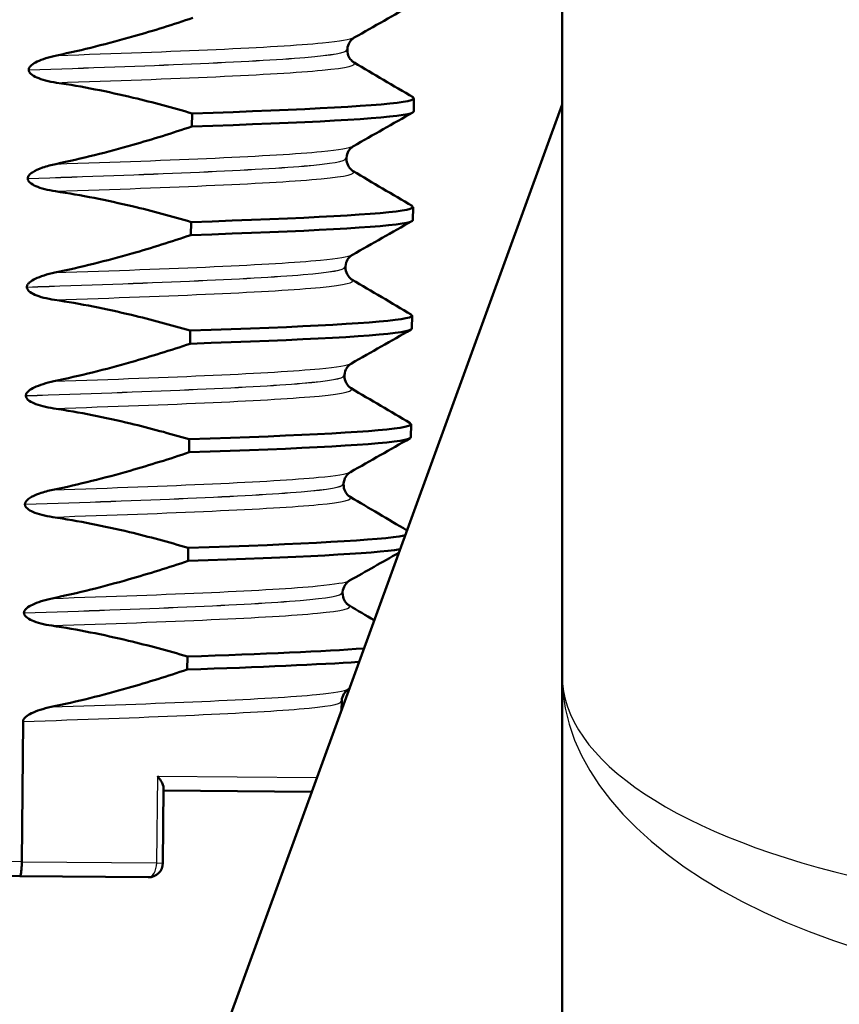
# Model space of a CAD drawing. Header units: millimetres. Extents: x 100 to 2000, y 93 to 2870.
# Tile 26 of 39: x 501 to 512, y 1648 to 1661. Entities that reach past the tile are written whole.
import ezdxf

# ---------------------------------------------------------------- set-up
doc = ezdxf.new("R2010")
doc.units = ezdxf.units.MM
doc.header["$LTSCALE"] = 10
for name, color, linetype, lineweight in [('Dimensions(ISO)', 7, 'Continuous', 25), ('Hatch', 7, 'Continuous', 9), ('Visible Edges(ISO)', 7, 'Continuous', 50), ('Visible Tangent Edges(ISO)', 7, 'Continuous', 25)]:
    doc.layers.add(name, color=color, linetype=linetype, lineweight=lineweight)
doc.styles.add('Text_3.5mm', font='arial.ttf', dxfattribs={"width": 0.9})
doc.dimstyles.new('KS-STANDARD', dxfattribs={"dimscale": 10, "dimtxt": 3.5, "dimasz": 2.5, "dimexe": 3.175, "dimexo": 0, "dimgap": 0.8, "dimtad": 1, "dimdec": 1, "dimrnd": 1e-08, "dimtxsty": 'Text_3.5mm', "dimcen": 0.09, "dimdle": 10, "dimclrd": 7, "dimclre": 7, "dimclrt": 7, "dimadec": 0, "dimazin": 2, "dimtfac": 0.714286, "dimtdec": 4, "dimtmove": 0, "dimatfit": 3, "dimfxl": 1, "dimtolj": 1, "dimlwd": 25, "dimlwe": 25, "dimarcsym": 0})

# ---------------------------------------------------------------- blocks, each defined once
blk = doc.blocks.new('*D11')
at = {"layer": 'Defpoints', "color": 0, "linetype": 'Continuous'}
for p in [(650.425, 2048.969), (399.025, 1756.687), (650.425, 1559.598)]:
    blk.add_point(p, dxfattribs=at)
at = {"layer": 'Dimensions(ISO)', "color": 7, "linetype": 'Continuous', "lineweight": 25}
for p, q in [((399.025, 1756.687), (399.025, 2080.719)), ((650.425, 1559.598), (650.425, 2080.719)), ((424.025, 2048.969), (625.425, 2048.969))]:
    blk.add_line(p, q, dxfattribs=at)
at = {"layer": 'Dimensions(ISO)', "color": 7, "linetype": 'Continuous'}
for points in [[(424.025, 2053.136), (424.025, 2044.802), (399.025, 2048.969)], [(625.425, 2053.136), (625.425, 2044.802), (650.425, 2048.969)]]:
    blk.add_solid(points, dxfattribs=at)
at = {"layer": 'Dimensions(ISO)', "color": 7, "linetype": 'Continuous', "lineweight": 25, "insert": (493.199, 2074.839), "char_height": 35, "attachment_point": 4, "style": 'Text_3.5mm'}
blk.add_mtext('\\A1;251', dxfattribs=at)

msp = doc.modelspace()

# ---------------------------------------------------------------- hatches: boundary and pattern name
at = {"layer": 'Hatch'}
h = msp.add_hatch(dxfattribs=at)
h.set_pattern_fill('ANSI31', color=256, scale=254, angle=90, style=0)
h.set_pattern_definition([(135, (0, 0), (-22.45064, -22.45064), [])])
edge = h.paths.add_edge_path()
edge.add_line((590.425, 1546.995), (605.755, 1546.995))
edge.add_line((605.755, 1546.995), (605.619, 1548.937))
edge.add_ellipse((605.321, 1547.775), major_axis=(1.199, -0.042), ratio=1, start_angle=77.607, end_angle=90)
edge.add_line((605.363, 1548.974), (593.404, 1549.392))
edge.add_ellipse((593.408, 1549.492), major_axis=(-0.0999, 0.0035), ratio=1, start_angle=0, end_angle=90, ccw=False)
edge.add_line((593.308, 1549.495), (593.322, 1549.895))
edge.add_ellipse((593.422, 1549.891), major_axis=(0.0035, 0.0999), ratio=1, start_angle=2, end_angle=90, ccw=False)
edge.add_line((593.422, 1549.991), (605.546, 1549.991))
edge.add_line((605.546, 1549.991), (605.475, 1550.999))
edge.add_ellipse((604.478, 1550.929), major_axis=(-0.07, 0.998), ratio=1, start_angle=270, end_angle=341)
edge.add_line((604.736, 1551.895), (594.691, 1554.587))
edge.add_ellipse((594.95, 1555.553), major_axis=(-0.966, 0.259), ratio=1, start_angle=54.5, end_angle=90, ccw=False)
edge.add_line((594.178, 1554.917), (592.514, 1556.935))
edge.add_ellipse((593.286, 1557.572), major_axis=(-0.636, 0.772), ratio=1, start_angle=54.5, end_angle=90, ccw=False)
edge.add_line((592.288, 1557.502), (592.141, 1559.598))
edge.add_ellipse((588.65, 1559.354), major_axis=(-0.244, 3.491), ratio=1, start_angle=270, end_angle=353)
edge.add_line((588.833, 1562.849), (564.358, 1564.132))
edge.add_spline(control_points=[(564.358, 1564.132), (562.726, 1564.218), (561.119, 1564.569), (558.081, 1565.777), (556.672, 1566.626), (553.938, 1568.95), (552.712, 1570.494), (550.919, 1573.964), (550.371, 1575.858), (550.201, 1577.804)], knot_values=[-2.152597, -2.152597, -2.152597, -2.152597, -1.662265, -1.662265, -1.171933, -1.171933, -0.585967, -0.585967, 0, 0, 0, 0], degree=3, periodic=0)
edge.add_line((550.201, 1577.804), (534.986, 1751.712))
edge.add_ellipse((533.491, 1751.581), major_axis=(-0.131, 1.494), ratio=1, start_angle=270, end_angle=354.5)
edge.add_line((533.504, 1753.081), (516.004, 1753.234))
edge.add_line((516.004, 1753.234), (516.004, 1746.734))
edge.add_line((516.004, 1746.734), (517.725, 1746.718))
edge.add_ellipse((517.716, 1745.719), major_axis=(1, -0.009), ratio=1, start_angle=10, end_angle=90, ccw=False)
edge.add_line((518.702, 1745.884), (518.914, 1744.621))
edge.add_ellipse((519.407, 1744.704), major_axis=(0.083, -0.493), ratio=1, start_angle=270, end_angle=350)
edge.add_line((519.402, 1744.204), (525.54, 1744.15))
edge.add_ellipse((525.501, 1739.65), major_axis=(4.5, -0.039), ratio=1, start_angle=5.5, end_angle=90, ccw=False)
edge.add_line((529.984, 1740.043), (544.563, 1573.397))
edge.add_spline(control_points=[(544.563, 1573.397), (544.753, 1571.226), (545.297, 1569.101), (547.048, 1565.11), (548.244, 1563.27), (551.468, 1559.737), (553.582, 1558.174), (558.29, 1555.947), (560.84, 1555.304), (563.44, 1555.168)], knot_values=[-2.870129, -2.870129, -2.870129, -2.870129, -2.216354, -2.216354, -1.562578, -1.562578, -0.781289, -0.781289, 0, 0, 0, 0], degree=3, periodic=0)
edge.add_line((563.44, 1555.168), (577.941, 1554.408))
edge.add_ellipse((577.418, 1544.422), major_axis=(9.986, -0.523), ratio=1, start_angle=37.8602, end_angle=90, ccw=False)
edge.add_ellipse((593.829, 1555.853), major_axis=(5.716, -8.205), ratio=1, start_angle=270, end_angle=302.2923)
edge.add_ellipse((590.425, 1546.495), major_axis=(0.143, 0.479), ratio=1, start_angle=16.5598, end_angle=90, ccw=False)
edge = h.paths.add_edge_path()
edge.add_line((484.911, 1753.505), (467.538, 1753.657))
edge.add_ellipse((467.564, 1756.657), major_axis=(-3, 0.026), ratio=1, start_angle=5.5, end_angle=90, ccw=False)
edge.add_line((464.576, 1756.395), (464.145, 1761.318))
edge.add_ellipse((462.651, 1761.187), major_axis=(-0.131, 1.494), ratio=1, start_angle=270, end_angle=355)
edge.add_line((462.651, 1762.687), (445.844, 1762.687))
edge.add_ellipse((445.844, 1761.187), major_axis=(-1.5, 0), ratio=1, start_angle=270, end_angle=356)
edge.add_line((444.347, 1761.292), (444.025, 1756.687))
edge.add_line((444.025, 1756.687), (450.025, 1756.687))
edge.add_line((450.025, 1756.687), (450.874, 1756.687))
edge.add_ellipse((450.874, 1755.687), major_axis=(1, 0), ratio=1, start_angle=0, end_angle=90, ccw=False)
edge.add_line((451.874, 1755.687), (451.874, 1752.702))
edge.add_ellipse((449.567, 1750.784), major_axis=(1.918, -2.307), ratio=1, start_angle=65.2703, end_angle=90, ccw=False)
edge.add_line((452.465, 1751.561), (453.637, 1747.187))
edge.add_line((453.637, 1747.187), (460.311, 1747.771))
edge.add_line((460.311, 1747.771), (460.573, 1744.783))
edge.add_line((460.573, 1744.783), (454.425, 1744.245))
edge.add_line((454.425, 1744.245), (455.854, 1738.911))
edge.add_ellipse((458.752, 1739.687), major_axis=(0.776, -2.898), ratio=1, start_angle=270, end_angle=345)
edge.add_line((458.752, 1736.687), (460.898, 1736.687))
edge.add_ellipse((460.898, 1739.687), major_axis=(3, 0), ratio=1, start_angle=270, end_angle=345.7615)
edge.add_line((463.806, 1738.949), (464.487, 1741.633))
edge.add_ellipse((468.364, 1740.649), major_axis=(0.984, 3.877), ratio=1, start_angle=13.7385, end_angle=90, ccw=False)
edge.add_line((468.399, 1744.649), (481.483, 1744.535))
edge.add_ellipse((481.488, 1745.035), major_axis=(0.5, -0.004), ratio=1, start_angle=270, end_angle=350)
edge.add_line((481.979, 1744.944), (482.212, 1746.202))
edge.add_ellipse((483.196, 1746.02), major_axis=(0.182, 0.983), ratio=1, start_angle=10, end_angle=90, ccw=False)
edge.add_line((483.204, 1747.02), (484.911, 1747.005))
edge.add_line((484.911, 1747.005), (484.911, 1753.505))
edge = h.paths.add_edge_path()
edge.add_line((705.458, 1546.995), (710.425, 1546.995))
edge.add_ellipse((710.425, 1546.495), major_axis=(0.5, 0), ratio=1, start_angle=16.5598, end_angle=90, ccw=False)
edge.add_ellipse((707.022, 1555.853), major_axis=(3.883, -9.215), ratio=1, start_angle=0, end_angle=32.2923)
edge.add_ellipse((723.433, 1544.422), major_axis=(5.716, 8.205), ratio=1, start_angle=37.8602, end_angle=90, ccw=False)
edge.add_line((722.909, 1554.408), (905.381, 1563.971))
edge.add_spline(control_points=[(905.381, 1563.971), (907.557, 1564.085), (909.7, 1564.554), (913.75, 1566.165), (915.63, 1567.295), (919.274, 1570.394), (920.909, 1572.453), (923.299, 1577.081), (924.031, 1579.606), (924.258, 1582.2)], knot_values=[-2.870129, -2.870129, -2.870129, -2.870129, -2.216354, -2.216354, -1.562578, -1.562578, -0.781289, -0.781289, 0, 0, 0, 0], degree=3, periodic=0)
edge.add_line((924.258, 1582.2), (935.37, 1709.219))
edge.add_ellipse((1034.99, 1700.503), major_axis=(8.716, 99.619), ratio=1, start_angle=77, end_angle=90, ccw=False)
edge.add_line((939.884, 1731.405), (941.439, 1736.189))
edge.add_ellipse((922.418, 1742.37), major_axis=(6.18, 19.021), ratio=1, start_angle=270, end_angle=273)
edge.add_line((941.736, 1737.193), (943.626, 1744.245))
edge.add_line((943.626, 1744.245), (937.478, 1744.783))
edge.add_line((937.478, 1744.783), (937.739, 1747.771))
edge.add_line((937.739, 1747.771), (944.414, 1747.187))
edge.add_line((944.414, 1747.187), (945.586, 1751.561))
edge.add_ellipse((948.484, 1750.784), major_axis=(0.776, 2.898), ratio=1, start_angle=65.2703, end_angle=90, ccw=False)
edge.add_line((946.176, 1752.702), (946.176, 1755.687))
edge.add_ellipse((947.176, 1755.687), major_axis=(0, 1), ratio=1, start_angle=0, end_angle=90, ccw=False)
edge.add_line((947.176, 1756.687), (948.025, 1756.687))
edge.add_line((948.025, 1756.687), (954.025, 1756.687))
edge.add_line((954.025, 1756.687), (953.703, 1761.292))
edge.add_ellipse((952.207, 1761.187), major_axis=(-0.105, 1.496), ratio=1, start_angle=270, end_angle=356)
edge.add_line((952.207, 1762.687), (935.4, 1762.687))
edge.add_ellipse((935.4, 1761.187), major_axis=(-1.5, 0), ratio=1, start_angle=270, end_angle=355)
edge.add_line((933.906, 1761.318), (918.62, 1586.607))
edge.add_spline(control_points=[(918.62, 1586.607), (918.478, 1584.979), (918.07, 1583.385), (916.757, 1580.391), (915.86, 1579.012), (913.442, 1576.362), (911.856, 1575.19), (908.325, 1573.519), (906.413, 1573.037), (904.462, 1572.935)], knot_values=[-2.152597, -2.152597, -2.152597, -2.152597, -1.662265, -1.662265, -1.171933, -1.171933, -0.585967, -0.585967, 0, 0, 0, 0], degree=3, periodic=0)
edge.add_line((904.462, 1572.935), (712.018, 1562.849))
edge.add_ellipse((712.201, 1559.354), major_axis=(-3.495, -0.183), ratio=1, start_angle=270, end_angle=353)
edge.add_line((708.709, 1559.598), (708.563, 1557.502))
edge.add_ellipse((707.565, 1557.572), major_axis=(-0.07, -0.998), ratio=1, start_angle=54.5, end_angle=90, ccw=False)
edge.add_line((708.337, 1556.935), (706.673, 1554.917))
edge.add_ellipse((705.901, 1555.553), major_axis=(-0.636, -0.772), ratio=1, start_angle=54.5, end_angle=90, ccw=False)
edge.add_line((706.16, 1554.587), (696.114, 1551.895))
edge.add_ellipse((696.373, 1550.929), major_axis=(-0.966, -0.259), ratio=1, start_angle=270, end_angle=341)
edge.add_line((695.376, 1550.999), (695.305, 1549.991))
edge.add_line((695.305, 1549.991), (707.429, 1549.991))
edge.add_ellipse((707.429, 1549.891), major_axis=(0.1, 0), ratio=1, start_angle=2, end_angle=90, ccw=False)
edge.add_line((707.529, 1549.895), (707.543, 1549.495))
edge.add_ellipse((707.443, 1549.492), major_axis=(0.0035, -0.0999), ratio=1, start_angle=0, end_angle=90, ccw=False)
edge.add_line((707.446, 1549.392), (695.488, 1548.974))
edge.add_ellipse((695.53, 1547.775), major_axis=(1.162, 0.298), ratio=1, start_angle=77.607, end_angle=90)
edge.add_line((695.231, 1548.937), (695.096, 1546.995))
edge.add_line((695.096, 1546.995), (705.458, 1546.995))

# ---------------------------------------------------------------- linework, layer by layer
at = {"layer": 'Visible Edges(ISO)'}
for p, q in [((508.622, 1662.292), (508.622, 1652.431)), ((505.656, 1661.078), (505.656, 1661.077)), ((501.255, 1660.804), (501.255, 1660.803)), ((506.575, 1660.229), (506.576, 1660.409)), ((508.622, 1660.326), (502.242, 1642.799)), ((503.511, 1660.201), (503.509, 1660.021)), ((505.643, 1659.577), (505.643, 1659.576)), ((501.242, 1659.303), (501.242, 1659.302)), ((506.562, 1658.728), (506.563, 1658.908)), ((503.498, 1658.7), (503.496, 1658.52)), ((505.63, 1658.076), (505.63, 1658.075)), ((501.229, 1657.802), (501.229, 1657.801)), ((506.549, 1657.227), (506.55, 1657.407)), ((503.485, 1657.199), (503.483, 1657.019)), ((505.617, 1656.575), (505.617, 1656.574)), ((501.216, 1656.301), (501.216, 1656.3)), ((506.535, 1655.726), (506.537, 1655.906)), ((503.472, 1655.698), (503.47, 1655.518)), ((505.604, 1655.074), (505.604, 1655.073)), ((501.202, 1654.8), (501.202, 1654.799)), ((503.459, 1654.197), (503.457, 1654.017)), ((505.591, 1653.573), (505.591, 1653.572)), ((501.189, 1653.299), (501.189, 1653.298)), ((503.446, 1652.696), (503.444, 1652.516)), ((508.622, 1652.431), (508.622, 1647.76)), ((505.681, 1652.248), (505.673, 1652.243)), ((505.578, 1652.072), (505.577, 1651.96)), ((501.159, 1649.859), (501.176, 1651.798)), ((503.117, 1650.88), (503.108, 1649.842)), ((503.116, 1650.842), (505.163, 1650.824)), ((499.616, 1649.673), (501.13, 1649.66)), ((502.906, 1649.644), (501.13, 1649.66))]:
    msp.add_line(p, q, dxfattribs=at)
msp.add_arc((502.908, 1649.844), 0.2, 269.5, 359.5, dxfattribs=at)
for points in [[(506.575, 1661.716), (506.301, 1661.56), (506.026, 1661.404), (505.752, 1661.249)], [(505.749, 1660.905), (506.021, 1660.744), (506.292, 1660.584), (506.564, 1660.424)], [(506.562, 1660.215), (506.288, 1660.059), (506.013, 1659.904), (505.739, 1659.748)], [(505.736, 1659.404), (506.008, 1659.243), (506.279, 1659.083), (506.551, 1658.923)], [(506.549, 1658.714), (506.275, 1658.558), (506, 1658.403), (505.726, 1658.247)], [(505.723, 1657.903), (505.994, 1657.742), (506.266, 1657.582), (506.538, 1657.422)], [(506.536, 1657.213), (506.262, 1657.057), (505.987, 1656.902), (505.713, 1656.746)], [(505.71, 1656.402), (505.981, 1656.241), (506.253, 1656.081), (506.525, 1655.921)], [(506.523, 1655.712), (506.248, 1655.556), (505.974, 1655.401), (505.7, 1655.245)], [(505.697, 1654.901), (505.957, 1654.747), (506.218, 1654.593), (506.479, 1654.439)], [(503.457, 1654.017), (504.95, 1654.066), (506.022, 1654.119), (506.384, 1654.178)], [(506.366, 1654.129), (506.14, 1654.001), (505.913, 1653.873), (505.687, 1653.744)], [(505.684, 1653.4), (505.798, 1653.332), (505.912, 1653.265), (506.027, 1653.197)], [(503.446, 1652.696), (504.501, 1652.731), (505.347, 1652.768), (505.879, 1652.807)], [(503.444, 1652.516), (504.457, 1652.549), (505.277, 1652.585), (505.812, 1652.622)]]:
    msp.add_open_spline(points, degree=3, dxfattribs=at)
for points, knots in [([(503.523, 1661.522), (503.253, 1661.431), (502.98, 1661.346), (502.355, 1661.167), (502.001, 1661.078), (501.643, 1661.003)], [-0.1951068, -0.1951068, -0.1951068, -0.1951068, -0.109617, -0.109617, 0, 0, 0, 0]), ([(505.752, 1661.249), (505.745, 1661.245), (505.734, 1661.238), (505.709, 1661.215), (505.697, 1661.201), (505.671, 1661.159), (505.659, 1661.125), (505.656, 1661.086), (505.656, 1661.082), (505.656, 1661.078)], [0, 0, 0, 0, 0.01675146, 0.01675146, 0.02873921, 0.02873921, 0.0449543, 0.0449543, 0.04675997, 0.04675997, 0.04675997, 0.04675997]), ([(505.656, 1661.077), (505.656, 1661.043), (505.665, 1661.009), (505.69, 1660.959), (505.704, 1660.942), (505.729, 1660.917), (505.74, 1660.91), (505.748, 1660.905), (505.748, 1660.905), (505.749, 1660.905)], [0, 0, 0, 0, 0.01563679, 0.01563679, 0.02960477, 0.02960477, 0.04518607, 0.04518607, 0.04675566, 0.04675566, 0.04675566, 0.04675566]), ([(501.643, 1661.003), (501.536, 1660.981), (501.44, 1660.951), (501.344, 1660.904), (501.315, 1660.887), (501.282, 1660.859), (501.272, 1660.849), (501.262, 1660.832), (501.259, 1660.827), (501.257, 1660.818), (501.256, 1660.815), (501.255, 1660.811), (501.255, 1660.81), (501.255, 1660.807), (501.255, 1660.807), (501.255, 1660.806), (501.255, 1660.805), (501.255, 1660.805), (501.255, 1660.804), (501.255, 1660.804)], [-0.03978694, -0.03978694, -0.03978694, -0.03978694, -0.01651478, -0.01651478, -0.0075637, -0.0075637, -0.00358267, -0.00358267, -0.00171374, -0.00171374, -0.00084489, -0.00084489, -0.00042059, -0.00042059, -0.00020999, -0.00020999, -0.00010493, -0.00010493, 0, 0, 0, 0]), ([(501.255, 1660.803), (501.255, 1660.798), (501.255, 1660.793), (501.258, 1660.784), (501.26, 1660.779), (501.267, 1660.765), (501.275, 1660.755), (501.306, 1660.727), (501.338, 1660.71), (501.435, 1660.667), (501.532, 1660.643), (501.639, 1660.626)], [-0.05473825, -0.05473825, -0.05473825, -0.05473825, -0.05269081, -0.05269081, -0.05054514, -0.05054514, -0.04561181, -0.04561181, -0.03251755, -0.03251755, 0, 0, 0, 0]), ([(501.639, 1660.626), (501.996, 1660.573), (502.349, 1660.502), (502.972, 1660.353), (503.242, 1660.28), (503.511, 1660.201)], [-0.1920259, -0.1920259, -0.1920259, -0.1920259, -0.0840256, -0.0840256, 0, 0, 0, 0]), ([(503.511, 1660.201), (505.087, 1660.253), (506.194, 1660.309), (506.491, 1660.372), (506.569, 1660.389), (506.591, 1660.406), (506.559, 1660.424)], [39.856871, 39.856871, 39.856871, 39.856871, 40.683417, 40.683417, 40.683417, 40.900896, 40.900896, 40.900896, 40.900896]), ([(503.509, 1660.021), (505.085, 1660.073), (506.193, 1660.129), (506.49, 1660.192), (506.546, 1660.204), (506.573, 1660.216), (506.572, 1660.229)], [39.8568708, 39.8568708, 39.8568708, 39.8568708, 40.6834166, 40.6834166, 40.6834166, 40.8407045, 40.8407045, 40.8407045, 40.8407045]), ([(503.509, 1660.021), (503.24, 1659.93), (502.967, 1659.845), (502.342, 1659.666), (501.987, 1659.577), (501.63, 1659.502)], [-0.1951068, -0.1951068, -0.1951068, -0.1951068, -0.109617, -0.109617, 0, 0, 0, 0]), ([(505.739, 1659.748), (505.732, 1659.744), (505.721, 1659.737), (505.696, 1659.714), (505.684, 1659.701), (505.658, 1659.658), (505.646, 1659.624), (505.643, 1659.585), (505.643, 1659.581), (505.643, 1659.577)], [0, 0, 0, 0, 0.01675146, 0.01675146, 0.02873921, 0.02873921, 0.0449543, 0.0449543, 0.04675997, 0.04675997, 0.04675997, 0.04675997]), ([(505.643, 1659.576), (505.643, 1659.542), (505.652, 1659.508), (505.677, 1659.458), (505.691, 1659.441), (505.716, 1659.416), (505.727, 1659.409), (505.735, 1659.404), (505.735, 1659.404), (505.736, 1659.404)], [0, 0, 0, 0, 0.01563679, 0.01563679, 0.02960477, 0.02960477, 0.04518607, 0.04518607, 0.04675566, 0.04675566, 0.04675566, 0.04675566]), ([(501.63, 1659.502), (501.568, 1659.489), (501.503, 1659.473), (501.389, 1659.432), (501.34, 1659.41), (501.29, 1659.376), (501.274, 1659.364), (501.255, 1659.342), (501.25, 1659.333), (501.243, 1659.317), (501.242, 1659.31), (501.242, 1659.303)], [-0.03714578, -0.03714578, -0.03714578, -0.03714578, -0.02352479, -0.02352479, -0.01076423, -0.01076423, -0.00516478, -0.00516478, -0.00220521, -0.00220521, 0, 0, 0, 0]), ([(501.242, 1659.302), (501.242, 1659.297), (501.242, 1659.292), (501.245, 1659.283), (501.247, 1659.278), (501.254, 1659.264), (501.262, 1659.255), (501.293, 1659.226), (501.325, 1659.209), (501.422, 1659.166), (501.519, 1659.142), (501.626, 1659.125)], [-0.05473825, -0.05473825, -0.05473825, -0.05473825, -0.05269081, -0.05269081, -0.05054514, -0.05054514, -0.04561181, -0.04561181, -0.03251755, -0.03251755, 0, 0, 0, 0]), ([(501.626, 1659.125), (501.983, 1659.072), (502.336, 1659.001), (502.958, 1658.853), (503.229, 1658.779), (503.498, 1658.7)], [-0.1920259, -0.1920259, -0.1920259, -0.1920259, -0.0840256, -0.0840256, 0, 0, 0, 0]), ([(503.498, 1658.7), (505.074, 1658.752), (506.181, 1658.808), (506.478, 1658.871), (506.556, 1658.888), (506.578, 1658.905), (506.546, 1658.923)], [33.573686, 33.573686, 33.573686, 33.573686, 34.400231, 34.400231, 34.400231, 34.61771, 34.61771, 34.61771, 34.61771]), ([(503.496, 1658.52), (505.072, 1658.572), (506.18, 1658.628), (506.477, 1658.691), (506.533, 1658.703), (506.56, 1658.715), (506.559, 1658.728)], [33.5736855, 33.5736855, 33.5736855, 33.5736855, 34.4002313, 34.4002313, 34.4002313, 34.5575192, 34.5575192, 34.5575192, 34.5575192]), ([(503.496, 1658.52), (503.226, 1658.429), (502.954, 1658.344), (502.329, 1658.165), (501.974, 1658.076), (501.617, 1658.001)], [-0.1951068, -0.1951068, -0.1951068, -0.1951068, -0.109617, -0.109617, 0, 0, 0, 0]), ([(505.726, 1658.247), (505.719, 1658.243), (505.708, 1658.236), (505.683, 1658.213), (505.671, 1658.2), (505.645, 1658.157), (505.633, 1658.123), (505.63, 1658.084), (505.63, 1658.08), (505.63, 1658.076)], [0, 0, 0, 0, 0.01675146, 0.01675146, 0.02873921, 0.02873921, 0.0449543, 0.0449543, 0.04675997, 0.04675997, 0.04675997, 0.04675997]), ([(505.63, 1658.075), (505.63, 1658.041), (505.639, 1658.007), (505.664, 1657.957), (505.678, 1657.94), (505.703, 1657.915), (505.714, 1657.908), (505.721, 1657.904), (505.722, 1657.903), (505.723, 1657.903)], [0, 0, 0, 0, 0.01563679, 0.01563679, 0.02960477, 0.02960477, 0.04518607, 0.04518607, 0.04675566, 0.04675566, 0.04675566, 0.04675566]), ([(501.617, 1658.001), (501.51, 1657.979), (501.414, 1657.949), (501.318, 1657.902), (501.288, 1657.886), (501.256, 1657.857), (501.246, 1657.847), (501.236, 1657.83), (501.233, 1657.825), (501.231, 1657.816), (501.23, 1657.813), (501.229, 1657.809), (501.229, 1657.808), (501.229, 1657.806), (501.229, 1657.805), (501.229, 1657.804), (501.229, 1657.803), (501.229, 1657.803), (501.229, 1657.802), (501.229, 1657.802)], [-0.03978694, -0.03978694, -0.03978694, -0.03978694, -0.01651478, -0.01651478, -0.0075637, -0.0075637, -0.00358267, -0.00358267, -0.00171374, -0.00171374, -0.00084489, -0.00084489, -0.00042059, -0.00042059, -0.00020999, -0.00020999, -0.00010493, -0.00010493, 0, 0, 0, 0]), ([(501.229, 1657.801), (501.229, 1657.796), (501.229, 1657.792), (501.232, 1657.782), (501.234, 1657.777), (501.241, 1657.763), (501.249, 1657.754), (501.28, 1657.725), (501.312, 1657.708), (501.409, 1657.665), (501.506, 1657.641), (501.613, 1657.625)], [-0.05473825, -0.05473825, -0.05473825, -0.05473825, -0.05269081, -0.05269081, -0.05054514, -0.05054514, -0.04561181, -0.04561181, -0.03251755, -0.03251755, 0, 0, 0, 0]), ([(501.613, 1657.625), (501.97, 1657.571), (502.323, 1657.5), (502.945, 1657.352), (503.216, 1657.278), (503.485, 1657.199)], [-0.1920259, -0.1920259, -0.1920259, -0.1920259, -0.0840256, -0.0840256, 0, 0, 0, 0]), ([(503.485, 1657.199), (505.06, 1657.251), (506.168, 1657.307), (506.465, 1657.37), (506.543, 1657.387), (506.565, 1657.404), (506.533, 1657.422)], [27.2905, 27.2905, 27.2905, 27.2905, 28.117046, 28.117046, 28.117046, 28.334525, 28.334525, 28.334525, 28.334525]), ([(503.483, 1657.019), (505.059, 1657.071), (506.167, 1657.127), (506.464, 1657.19), (506.52, 1657.202), (506.547, 1657.215), (506.546, 1657.227)], [27.2905002, 27.2905002, 27.2905002, 27.2905002, 28.117046, 28.117046, 28.117046, 28.2743339, 28.2743339, 28.2743339, 28.2743339]), ([(503.483, 1657.019), (503.213, 1656.928), (502.941, 1656.843), (502.316, 1656.664), (501.961, 1656.575), (501.603, 1656.5)], [-0.1951068, -0.1951068, -0.1951068, -0.1951068, -0.109617, -0.109617, 0, 0, 0, 0]), ([(505.713, 1656.746), (505.706, 1656.742), (505.695, 1656.735), (505.67, 1656.712), (505.658, 1656.699), (505.632, 1656.656), (505.62, 1656.622), (505.617, 1656.583), (505.617, 1656.579), (505.617, 1656.575)], [0, 0, 0, 0, 0.01675146, 0.01675146, 0.02873921, 0.02873921, 0.0449543, 0.0449543, 0.04675997, 0.04675997, 0.04675997, 0.04675997]), ([(501.603, 1656.5), (501.497, 1656.478), (501.401, 1656.448), (501.305, 1656.401), (501.275, 1656.385), (501.243, 1656.356), (501.233, 1656.346), (501.223, 1656.33), (501.22, 1656.324), (501.217, 1656.315), (501.217, 1656.312), (501.216, 1656.308), (501.216, 1656.307), (501.216, 1656.305), (501.216, 1656.304), (501.216, 1656.303), (501.216, 1656.302), (501.216, 1656.302), (501.216, 1656.301), (501.216, 1656.301)], [-0.03978694, -0.03978694, -0.03978694, -0.03978694, -0.01651479, -0.01651479, -0.0075637, -0.0075637, -0.00358267, -0.00358267, -0.00171374, -0.00171374, -0.00084489, -0.00084489, -0.00042059, -0.00042059, -0.00020999, -0.00020999, -0.00010493, -0.00010493, 0, 0, 0, 0]), ([(505.617, 1656.574), (505.617, 1656.54), (505.626, 1656.506), (505.65, 1656.457), (505.665, 1656.439), (505.69, 1656.415), (505.7, 1656.407), (505.708, 1656.403), (505.709, 1656.402), (505.71, 1656.402)], [0, 0, 0, 0, 0.01563679, 0.01563679, 0.02960477, 0.02960477, 0.04518607, 0.04518607, 0.04675566, 0.04675566, 0.04675566, 0.04675566]), ([(501.216, 1656.3), (501.216, 1656.295), (501.216, 1656.291), (501.219, 1656.281), (501.22, 1656.276), (501.228, 1656.262), (501.236, 1656.253), (501.267, 1656.224), (501.299, 1656.207), (501.396, 1656.165), (501.493, 1656.14), (501.6, 1656.124)], [-0.05473825, -0.05473825, -0.05473825, -0.05473825, -0.05269081, -0.05269081, -0.05054514, -0.05054514, -0.04561181, -0.04561181, -0.03251755, -0.03251755, 0, 0, 0, 0]), ([(501.6, 1656.124), (501.957, 1656.07), (502.31, 1656), (502.932, 1655.851), (503.203, 1655.777), (503.472, 1655.698)], [-0.1920259, -0.1920259, -0.1920259, -0.1920259, -0.0840256, -0.0840256, 0, 0, 0, 0]), ([(503.472, 1655.698), (505.047, 1655.75), (506.155, 1655.806), (506.452, 1655.869), (506.53, 1655.886), (506.552, 1655.903), (506.52, 1655.921)], [21.007315, 21.007315, 21.007315, 21.007315, 21.833861, 21.833861, 21.833861, 22.05134, 22.05134, 22.05134, 22.05134]), ([(503.47, 1655.518), (505.046, 1655.57), (506.154, 1655.626), (506.45, 1655.689), (506.507, 1655.701), (506.534, 1655.714), (506.532, 1655.726)], [21.0073149, 21.0073149, 21.0073149, 21.0073149, 21.8338607, 21.8338607, 21.8338607, 21.9911486, 21.9911486, 21.9911486, 21.9911486]), ([(503.47, 1655.518), (503.2, 1655.427), (502.928, 1655.342), (502.303, 1655.163), (501.948, 1655.074), (501.59, 1654.999)], [-0.1951068, -0.1951068, -0.1951068, -0.1951068, -0.109617, -0.109617, 0, 0, 0, 0]), ([(505.7, 1655.245), (505.692, 1655.241), (505.681, 1655.234), (505.657, 1655.211), (505.645, 1655.198), (505.619, 1655.155), (505.607, 1655.121), (505.604, 1655.082), (505.604, 1655.078), (505.604, 1655.074)], [0, 0, 0, 0, 0.01675146, 0.01675146, 0.02873921, 0.02873921, 0.0449543, 0.0449543, 0.04675997, 0.04675997, 0.04675997, 0.04675997]), ([(501.59, 1654.999), (501.528, 1654.987), (501.464, 1654.97), (501.349, 1654.929), (501.301, 1654.907), (501.25, 1654.873), (501.234, 1654.861), (501.216, 1654.839), (501.21, 1654.831), (501.204, 1654.815), (501.203, 1654.807), (501.202, 1654.8)], [-0.03714578, -0.03714578, -0.03714578, -0.03714578, -0.02352479, -0.02352479, -0.01076423, -0.01076423, -0.00516478, -0.00516478, -0.00220521, -0.00220521, 0, 0, 0, 0]), ([(505.604, 1655.073), (505.603, 1655.039), (505.613, 1655.005), (505.637, 1654.956), (505.652, 1654.938), (505.677, 1654.914), (505.687, 1654.907), (505.695, 1654.902), (505.696, 1654.901), (505.697, 1654.901)], [0, 0, 0, 0, 0.01563679, 0.01563679, 0.02960477, 0.02960477, 0.04518607, 0.04518607, 0.04675566, 0.04675566, 0.04675566, 0.04675566]), ([(501.202, 1654.799), (501.202, 1654.794), (501.203, 1654.79), (501.205, 1654.78), (501.207, 1654.775), (501.215, 1654.761), (501.223, 1654.752), (501.254, 1654.723), (501.285, 1654.706), (501.383, 1654.664), (501.48, 1654.639), (501.587, 1654.623)], [-0.05473825, -0.05473825, -0.05473825, -0.05473825, -0.05269081, -0.05269081, -0.05054514, -0.05054514, -0.04561181, -0.04561181, -0.03251755, -0.03251755, 0, 0, 0, 0]), ([(501.587, 1654.623), (501.943, 1654.569), (502.296, 1654.499), (502.919, 1654.35), (503.19, 1654.276), (503.459, 1654.197)], [-0.1920259, -0.1920259, -0.1920259, -0.1920259, -0.0840256, -0.0840256, 0, 0, 0, 0]), ([(503.459, 1654.197), (505.034, 1654.249), (506.142, 1654.305), (506.439, 1654.368), (506.444, 1654.37), (506.449, 1654.371), (506.454, 1654.372)], [14.7241296, 14.7241296, 14.7241296, 14.7241296, 15.5506753, 15.5506753, 15.5506753, 15.5658065, 15.5658065, 15.5658065, 15.5658065]), ([(503.457, 1654.017), (503.187, 1653.926), (502.915, 1653.841), (502.29, 1653.662), (501.935, 1653.573), (501.577, 1653.499)], [-0.1951068, -0.1951068, -0.1951068, -0.1951068, -0.109617, -0.109617, 0, 0, 0, 0]), ([(505.687, 1653.744), (505.679, 1653.74), (505.668, 1653.733), (505.644, 1653.71), (505.632, 1653.697), (505.606, 1653.654), (505.593, 1653.62), (505.591, 1653.581), (505.591, 1653.577), (505.591, 1653.573)], [0, 0, 0, 0, 0.01675146, 0.01675146, 0.02873921, 0.02873921, 0.0449543, 0.0449543, 0.04675997, 0.04675997, 0.04675997, 0.04675997]), ([(501.577, 1653.499), (501.471, 1653.476), (501.375, 1653.446), (501.278, 1653.399), (501.249, 1653.383), (501.217, 1653.354), (501.207, 1653.344), (501.197, 1653.328), (501.194, 1653.322), (501.191, 1653.313), (501.191, 1653.31), (501.19, 1653.306), (501.19, 1653.305), (501.19, 1653.303), (501.189, 1653.302), (501.189, 1653.301), (501.189, 1653.301), (501.189, 1653.3), (501.189, 1653.3), (501.189, 1653.299)], [-0.03978694, -0.03978694, -0.03978694, -0.03978694, -0.01651479, -0.01651479, -0.0075637, -0.0075637, -0.00358267, -0.00358267, -0.00171374, -0.00171374, -0.00084489, -0.00084489, -0.00042059, -0.00042059, -0.00020999, -0.00020999, -0.00010493, -0.00010493, 0, 0, 0, 0]), ([(505.591, 1653.572), (505.59, 1653.538), (505.599, 1653.504), (505.624, 1653.455), (505.639, 1653.437), (505.664, 1653.413), (505.674, 1653.406), (505.682, 1653.401), (505.683, 1653.4), (505.684, 1653.4)], [0, 0, 0, 0, 0.01563679, 0.01563679, 0.02960477, 0.02960477, 0.04518607, 0.04518607, 0.04675566, 0.04675566, 0.04675566, 0.04675566]), ([(501.189, 1653.298), (501.189, 1653.293), (501.19, 1653.289), (501.192, 1653.279), (501.194, 1653.275), (501.202, 1653.26), (501.21, 1653.251), (501.24, 1653.222), (501.272, 1653.205), (501.37, 1653.163), (501.467, 1653.138), (501.574, 1653.122)], [-0.05473825, -0.05473825, -0.05473825, -0.05473825, -0.05269081, -0.05269081, -0.05054514, -0.05054514, -0.04561181, -0.04561181, -0.03251755, -0.03251755, 0, 0, 0, 0]), ([(501.574, 1653.122), (501.93, 1653.068), (502.283, 1652.998), (502.906, 1652.849), (503.177, 1652.776), (503.446, 1652.696)], [-0.1920259, -0.1920259, -0.1920259, -0.1920259, -0.0840256, -0.0840256, 0, 0, 0, 0]), ([(503.444, 1652.516), (503.174, 1652.426), (502.902, 1652.34), (502.277, 1652.161), (501.922, 1652.072), (501.564, 1651.998)], [-0.1951068, -0.1951068, -0.1951068, -0.1951068, -0.109617, -0.109617, 0, 0, 0, 0]), ([(505.673, 1652.243), (505.666, 1652.239), (505.655, 1652.232), (505.631, 1652.209), (505.619, 1652.196), (505.593, 1652.153), (505.58, 1652.12), (505.578, 1652.08), (505.578, 1652.076), (505.578, 1652.072)], [0, 0, 0, 0, 0.01675146, 0.01675146, 0.02873921, 0.02873921, 0.0449543, 0.0449543, 0.04675997, 0.04675997, 0.04675997, 0.04675997]), ([(501.564, 1651.998), (501.458, 1651.976), (501.362, 1651.945), (501.265, 1651.898), (501.236, 1651.882), (501.203, 1651.853), (501.194, 1651.843), (501.184, 1651.827), (501.181, 1651.821), (501.178, 1651.812), (501.177, 1651.81), (501.177, 1651.805), (501.177, 1651.804), (501.176, 1651.802), (501.176, 1651.801), (501.176, 1651.8), (501.176, 1651.8), (501.176, 1651.799), (501.176, 1651.799), (501.176, 1651.798)], [-0.03978694, -0.03978694, -0.03978694, -0.03978694, -0.01651478, -0.01651478, -0.0075637, -0.0075637, -0.00358267, -0.00358267, -0.00171374, -0.00171374, -0.00084489, -0.00084489, -0.00042059, -0.00042059, -0.00020999, -0.00020999, -0.00010493, -0.00010493, 0, 0, 0, 0]), ([(503.033, 1651.043), (503.033, 1651.042), (503.034, 1651.042), (503.051, 1651.02), (503.067, 1650.999), (503.092, 1650.959), (503.101, 1650.939), (503.114, 1650.906), (503.117, 1650.892), (503.117, 1650.88)], [-0.09009888, -0.09009888, -0.09009888, -0.09009888, -0.08979092, -0.08979092, -0.0788105, -0.0788105, -0.06814059, -0.06814059, -0.05920232, -0.05920232, -0.05920232, -0.05920232]), ([(501.13, 1649.66), (501.13, 1649.66), (501.13, 1649.66), (501.134, 1649.66), (501.138, 1649.665), (501.145, 1649.686), (501.148, 1649.701), (501.153, 1649.738), (501.155, 1649.76), (501.158, 1649.808), (501.159, 1649.834), (501.159, 1649.859)], [-0.03163997, -0.03163997, -0.03163997, -0.03163997, -0.03143665, -0.03143665, -0.02339272, -0.02339272, -0.01554066, -0.01554066, -0.00775403, -0.00775403, 0, 0, 0, 0])]:
    msp.add_open_spline(points, degree=3, knots=knots, dxfattribs=at)
at = {"layer": 'Visible Tangent Edges(ISO)'}
for p, q in [((503.033, 1651.043), (503.022, 1649.843)), ((503.033, 1651.043), (505.236, 1651.024)), ((501.159, 1649.859), (499.618, 1649.873)), ((501.159, 1649.859), (503.022, 1649.843)), ((503.022, 1649.843), (503.108, 1649.842))]:
    msp.add_line(p, q, dxfattribs=at)
for centre, major_axis, ratio, start_param, end_param in [((517.122, 1652.431), (-8.5, 0), 0.384018, 0, 3.141593), ((517.122, 1652.431), (8.5, 0), 0.519202, 3.141593, 6.283185), ((502.908, 1649.844), (-0.002, -0.2), 0.57309, 0, 1.570796)]:
    msp.add_ellipse(centre, major_axis=major_axis, ratio=ratio, start_param=start_param, end_param=end_param, dxfattribs=at)
for points, knots in [([(501.643, 1661.003), (503.28, 1661.057), (504.654, 1661.113), (505.311, 1661.176), (505.558, 1661.199), (505.702, 1661.224), (505.745, 1661.249)], [45.877412, 45.877412, 45.877412, 45.877412, 46.733731, 46.733731, 46.733731, 47.055587, 47.055587, 47.055587, 47.055587]), ([(501.255, 1660.804), (502.902, 1660.858), (504.333, 1660.914), (505.071, 1660.976), (505.454, 1661.009), (505.647, 1661.043), (505.647, 1661.078)], [45.815575, 45.815575, 45.815575, 45.815575, 46.676638, 46.676638, 46.676638, 47.12389, 47.12389, 47.12389, 47.12389]), ([(501.255, 1660.803), (502.902, 1660.857), (504.333, 1660.913), (505.071, 1660.975), (505.454, 1661.008), (505.647, 1661.042), (505.647, 1661.077)], [39.53239, 39.53239, 39.53239, 39.53239, 40.393452, 40.393452, 40.393452, 40.840704, 40.840704, 40.840704, 40.840704]), ([(501.639, 1660.626), (503.277, 1660.68), (504.65, 1660.736), (505.308, 1660.799), (505.66, 1660.832), (505.802, 1660.868), (505.741, 1660.905)], [39.594227, 39.594227, 39.594227, 39.594227, 40.450546, 40.450546, 40.450546, 40.909007, 40.909007, 40.909007, 40.909007]), ([(501.63, 1659.502), (503.267, 1659.556), (504.641, 1659.612), (505.298, 1659.675), (505.545, 1659.698), (505.689, 1659.723), (505.731, 1659.748)], [39.594227, 39.594227, 39.594227, 39.594227, 40.450546, 40.450546, 40.450546, 40.772402, 40.772402, 40.772402, 40.772402]), ([(501.242, 1659.303), (502.889, 1659.357), (504.32, 1659.413), (505.058, 1659.475), (505.441, 1659.508), (505.633, 1659.542), (505.634, 1659.577)], [39.53239, 39.53239, 39.53239, 39.53239, 40.393452, 40.393452, 40.393452, 40.840704, 40.840704, 40.840704, 40.840704]), ([(501.242, 1659.302), (502.889, 1659.356), (504.32, 1659.412), (505.058, 1659.474), (505.441, 1659.507), (505.633, 1659.541), (505.634, 1659.576)], [33.249204, 33.249204, 33.249204, 33.249204, 34.110267, 34.110267, 34.110267, 34.557519, 34.557519, 34.557519, 34.557519]), ([(501.626, 1659.125), (503.263, 1659.179), (504.637, 1659.236), (505.295, 1659.298), (505.646, 1659.331), (505.789, 1659.367), (505.727, 1659.404)], [33.311042, 33.311042, 33.311042, 33.311042, 34.167361, 34.167361, 34.167361, 34.625822, 34.625822, 34.625822, 34.625822]), ([(501.617, 1658.001), (503.254, 1658.055), (504.628, 1658.111), (505.285, 1658.174), (505.532, 1658.197), (505.676, 1658.222), (505.718, 1658.247)], [33.311042, 33.311042, 33.311042, 33.311042, 34.167361, 34.167361, 34.167361, 34.489217, 34.489217, 34.489217, 34.489217]), ([(501.229, 1657.802), (502.876, 1657.856), (504.307, 1657.912), (505.045, 1657.974), (505.428, 1658.007), (505.62, 1658.041), (505.621, 1658.076)], [33.249204, 33.249204, 33.249204, 33.249204, 34.110267, 34.110267, 34.110267, 34.557519, 34.557519, 34.557519, 34.557519]), ([(501.229, 1657.801), (502.876, 1657.855), (504.307, 1657.911), (505.045, 1657.973), (505.428, 1658.006), (505.62, 1658.04), (505.621, 1658.075)], [26.966019, 26.966019, 26.966019, 26.966019, 27.827082, 27.827082, 27.827082, 28.274334, 28.274334, 28.274334, 28.274334]), ([(501.613, 1657.625), (503.25, 1657.678), (504.624, 1657.735), (505.281, 1657.797), (505.633, 1657.831), (505.776, 1657.866), (505.714, 1657.903)], [27.027856, 27.027856, 27.027856, 27.027856, 27.884175, 27.884175, 27.884175, 28.342637, 28.342637, 28.342637, 28.342637]), ([(501.603, 1656.5), (503.24, 1656.554), (504.614, 1656.611), (505.272, 1656.673), (505.519, 1656.696), (505.663, 1656.721), (505.705, 1656.746)], [27.027856, 27.027856, 27.027856, 27.027856, 27.884175, 27.884175, 27.884175, 28.206031, 28.206031, 28.206031, 28.206031]), ([(501.216, 1656.301), (502.863, 1656.355), (504.294, 1656.411), (505.032, 1656.473), (505.415, 1656.506), (505.607, 1656.54), (505.608, 1656.575)], [26.966019, 26.966019, 26.966019, 26.966019, 27.827082, 27.827082, 27.827082, 28.274334, 28.274334, 28.274334, 28.274334]), ([(501.216, 1656.3), (502.863, 1656.354), (504.294, 1656.41), (505.032, 1656.472), (505.415, 1656.505), (505.607, 1656.539), (505.608, 1656.574)], [20.682834, 20.682834, 20.682834, 20.682834, 21.543896, 21.543896, 21.543896, 21.991149, 21.991149, 21.991149, 21.991149]), ([(501.6, 1656.124), (503.237, 1656.177), (504.611, 1656.234), (505.268, 1656.296), (505.62, 1656.33), (505.763, 1656.365), (505.701, 1656.402)], [20.744671, 20.744671, 20.744671, 20.744671, 21.60099, 21.60099, 21.60099, 22.059451, 22.059451, 22.059451, 22.059451]), ([(501.59, 1654.999), (503.227, 1655.053), (504.601, 1655.11), (505.259, 1655.172), (505.506, 1655.195), (505.65, 1655.22), (505.692, 1655.245)], [20.744671, 20.744671, 20.744671, 20.744671, 21.60099, 21.60099, 21.60099, 21.922846, 21.922846, 21.922846, 21.922846]), ([(501.202, 1654.799), (502.85, 1654.853), (504.281, 1654.909), (505.019, 1654.972), (505.402, 1655.004), (505.594, 1655.038), (505.595, 1655.073)], [14.399649, 14.399649, 14.399649, 14.399649, 15.260711, 15.260711, 15.260711, 15.707963, 15.707963, 15.707963, 15.707963]), ([(501.202, 1654.8), (502.85, 1654.854), (504.281, 1654.91), (505.019, 1654.973), (505.402, 1655.005), (505.594, 1655.039), (505.595, 1655.074)], [20.682834, 20.682834, 20.682834, 20.682834, 21.543896, 21.543896, 21.543896, 21.991149, 21.991149, 21.991149, 21.991149]), ([(501.587, 1654.623), (503.224, 1654.677), (504.598, 1654.733), (505.255, 1654.795), (505.607, 1654.829), (505.75, 1654.864), (505.688, 1654.901)], [14.461486, 14.461486, 14.461486, 14.461486, 15.317805, 15.317805, 15.317805, 15.776266, 15.776266, 15.776266, 15.776266]), ([(501.577, 1653.499), (503.214, 1653.552), (504.588, 1653.609), (505.245, 1653.671), (505.492, 1653.695), (505.637, 1653.719), (505.679, 1653.744)], [14.461486, 14.461486, 14.461486, 14.461486, 15.317805, 15.317805, 15.317805, 15.639661, 15.639661, 15.639661, 15.639661]), ([(501.189, 1653.299), (502.836, 1653.353), (504.268, 1653.409), (505.005, 1653.472), (505.389, 1653.504), (505.581, 1653.538), (505.582, 1653.573)], [14.399649, 14.399649, 14.399649, 14.399649, 15.260711, 15.260711, 15.260711, 15.707963, 15.707963, 15.707963, 15.707963]), ([(501.189, 1653.298), (502.836, 1653.352), (504.268, 1653.408), (505.005, 1653.471), (505.389, 1653.503), (505.581, 1653.537), (505.582, 1653.572)], [8.116463, 8.116463, 8.116463, 8.116463, 8.977526, 8.977526, 8.977526, 9.424778, 9.424778, 9.424778, 9.424778]), ([(501.574, 1653.122), (503.211, 1653.176), (504.585, 1653.232), (505.242, 1653.294), (505.594, 1653.328), (505.737, 1653.363), (505.675, 1653.4)], [8.178301, 8.178301, 8.178301, 8.178301, 9.034619, 9.034619, 9.034619, 9.493081, 9.493081, 9.493081, 9.493081]), ([(501.564, 1651.998), (503.201, 1652.051), (504.575, 1652.108), (505.232, 1652.17), (505.479, 1652.194), (505.623, 1652.218), (505.666, 1652.243)], [8.178301, 8.178301, 8.178301, 8.178301, 9.034619, 9.034619, 9.034619, 9.356475, 9.356475, 9.356475, 9.356475]), ([(501.176, 1651.798), (502.823, 1651.852), (504.254, 1651.909), (504.992, 1651.971), (505.376, 1652.003), (505.568, 1652.037), (505.569, 1652.072)], [8.116463, 8.116463, 8.116463, 8.116463, 8.977526, 8.977526, 8.977526, 9.424778, 9.424778, 9.424778, 9.424778])]:
    msp.add_open_spline(points, degree=3, knots=knots, dxfattribs=at)

# ---------------------------------------------------------------- dimensions: what is measured, and where the dimension line sits
at = {"layer": 'Dimensions(ISO)', "color": 7, "linetype": 'Continuous', "lineweight": 25}
dim = msp.add_linear_dim(base=(650.425, 2048.969), p1=(399.025, 1756.687), p2=(650.425, 1559.598), angle=180, dimstyle='KS-STANDARD', override={"dimgap": 0.8, "dimdec": 0, "dimtol": 0, "dimlim": 0, "dimtp": 0, "dimtm": 0, "dimtdec": 4, "dimtofl": 0, "dimatfit": 1}, dxfattribs=at)
dim.commit()
dim.dimension.update_dxf_attribs({"geometry": '*D11', "text_midpoint": (525.225, 2048.969), "dimtype": 160})

doc.saveas('drawing.dxf')
